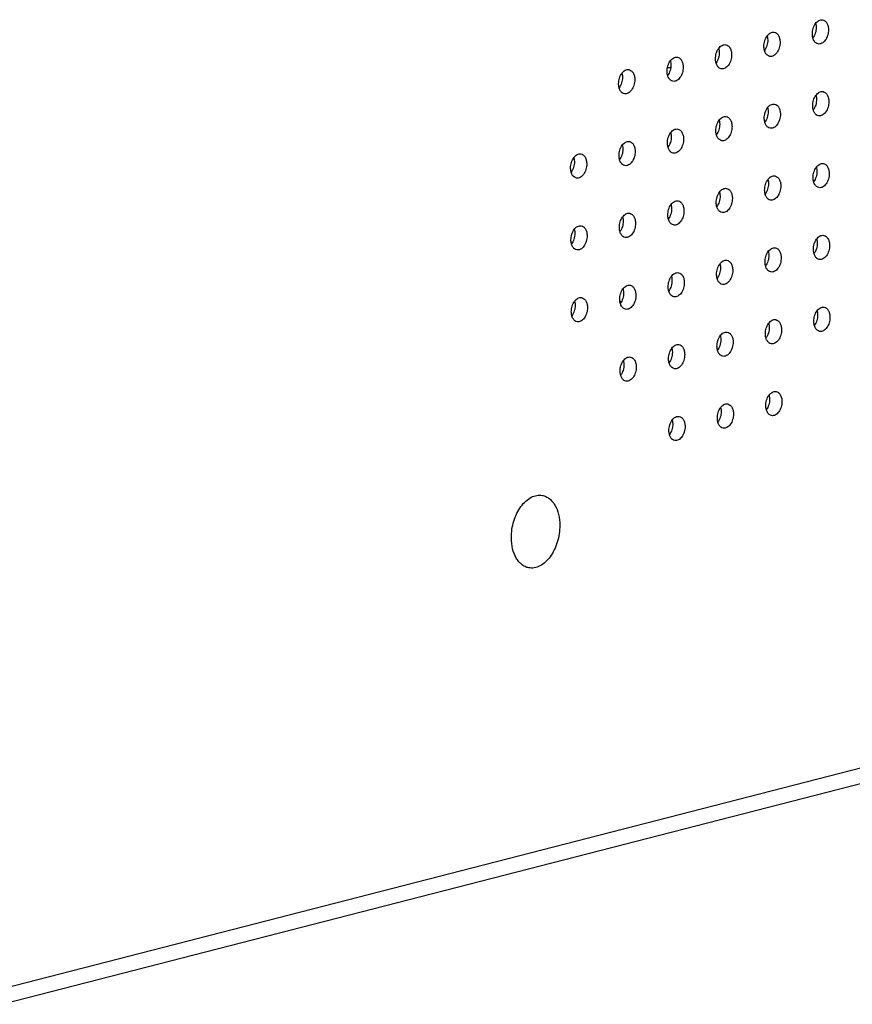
# Model space of a CAD drawing. Header units: millimetres. Extents: x 42 to 1167, y 41 to 792.
# Tile 12 of 55: x 345 to 371, y 78 to 108. Entities that reach past the tile are written whole.
import ezdxf

# ---------------------------------------------------------------- set-up
doc = ezdxf.new("R2010")
doc.units = ezdxf.units.MM
doc.header["$LTSCALE"] = 65.395
doc.layers.add('00_COMPONENTS', color=7, linetype='CONTINUOUS')

msp = doc.modelspace()

# ---------------------------------------------------------------- linework, layer by layer
at = {"layer": '00_COMPONENTS', "color": 7}
for p, q in [((344.5657, 78.4881), (439.9497, 103.0012)), ((439.9522, 102.5135), (344.5682, 78.0004))]:
    msp.add_line(p, q, dxfattribs=at)
for centre, radius, start, end in [((365.1441, 104.9267), 1.694, 95.7124, 99.20641), ((364.4325, 100.9542), 1.7837, 235.45689, 237.15868)]:
    msp.add_arc(centre, radius, start, end, dxfattribs=at)
for points, knots in [([(369.3051, 107.6409), (369.3048, 107.6985), (369.3218, 107.8116), (369.3812, 107.9383), (369.4488, 108.0155), (369.5038, 108.0552), (369.5624, 108.0763), (369.6023, 108.0764), (369.6208, 108.0729)], [0, 0, 0, 0, 0.2901726, 0.5669586, 0.6913441, 0.8036811, 0.9051516, 1, 1, 1, 1]), ([(369.6208, 108.0729), (369.6464, 108.0681), (369.6985, 108.0431), (369.7553, 107.972), (369.7906, 107.8767), (369.7983, 107.8052), (369.7985, 107.7677)], [0, 0, 0, 0, 0.2059627, 0.4369397, 0.7031872, 1, 1, 1, 1]), ([(367.825, 107.2606), (367.8247, 107.3182), (367.8417, 107.4313), (367.9011, 107.5579), (367.9687, 107.6351), (368.0237, 107.6749), (368.0823, 107.696), (368.1222, 107.696), (368.1408, 107.6925)], [0, 0, 0, 0, 0.2901726, 0.5669586, 0.6913441, 0.8036811, 0.9051516, 1, 1, 1, 1]), ([(368.1408, 107.6925), (368.1663, 107.6877), (368.2184, 107.6627), (368.2752, 107.5916), (368.3105, 107.4964), (368.3182, 107.4249), (368.3184, 107.3873)], [0, 0, 0, 0, 0.2059627, 0.4369397, 0.7031872, 1, 1, 1, 1]), ([(369.4219, 107.8383), (369.4222, 107.7799), (369.4048, 107.6656), (369.3548, 107.5606), (369.3216, 107.5161)], [0, 0, 0, 0, 0.5123606, 1, 1, 1, 1]), ([(369.4054, 107.9631), (369.4081, 107.9534), (369.4178, 107.9124), (369.4217, 107.8702), (369.4219, 107.8383)], [0, 0, 0, 0, 0.2407044, 1, 1, 1, 1]), ([(369.7985, 107.7677), (369.7988, 107.7101), (369.7818, 107.597), (369.7224, 107.4703), (369.6548, 107.3932), (369.5998, 107.3534), (369.5412, 107.3323), (369.5012, 107.3323), (369.4827, 107.3357)], [0, 0, 0, 0, 0.2901726, 0.5669586, 0.6913441, 0.8036811, 0.9051516, 1, 1, 1, 1]), ([(367.9418, 107.4579), (367.9421, 107.3996), (367.9247, 107.2852), (367.8747, 107.1802), (367.8415, 107.1357)], [0, 0, 0, 0, 0.5123606, 1, 1, 1, 1]), ([(367.9253, 107.5828), (367.928, 107.573), (367.9377, 107.5321), (367.9416, 107.4898), (367.9418, 107.4579)], [0, 0, 0, 0, 0.2407044, 1, 1, 1, 1]), ([(368.3184, 107.3873), (368.3187, 107.3297), (368.3017, 107.2167), (368.2423, 107.09), (368.1747, 107.0128), (368.1197, 106.9731), (368.0611, 106.952), (368.0211, 106.9519), (368.0026, 106.9554)], [0, 0, 0, 0, 0.2901726, 0.5669586, 0.6913441, 0.8036811, 0.9051516, 1, 1, 1, 1]), ([(369.4827, 107.3357), (369.4571, 107.3405), (369.4051, 107.3656), (369.3483, 107.4366), (369.313, 107.5319), (369.3053, 107.6034), (369.3051, 107.6409)], [0, 0, 0, 0, 0.2059627, 0.4369397, 0.7031872, 1, 1, 1, 1]), ([(366.3449, 106.8802), (366.3446, 106.9378), (366.3616, 107.0509), (366.421, 107.1776), (366.4886, 107.2547), (366.5436, 107.2945), (366.6022, 107.3156), (366.6421, 107.3156), (366.6607, 107.3122)], [0, 0, 0, 0, 0.2901726, 0.5669586, 0.6913441, 0.8036811, 0.9051516, 1, 1, 1, 1]), ([(366.4617, 107.0775), (366.462, 107.0192), (366.4446, 106.9048), (366.3946, 106.7998), (366.3614, 106.7553)], [0, 0, 0, 0, 0.5123606, 1, 1, 1, 1]), ([(366.4452, 107.2024), (366.4479, 107.1926), (366.4576, 107.1517), (366.4615, 107.1095), (366.4617, 107.0775)], [0, 0, 0, 0, 0.2407044, 1, 1, 1, 1]), ([(366.6607, 107.3122), (366.6862, 107.3074), (366.7383, 107.2823), (366.7951, 107.2113), (366.8304, 107.116), (366.8381, 107.0445), (366.8383, 107.007)], [0, 0, 0, 0, 0.2059627, 0.4369397, 0.7031872, 1, 1, 1, 1]), ([(368.0026, 106.9554), (367.977, 106.9602), (367.925, 106.9852), (367.8682, 107.0563), (367.8329, 107.1516), (367.8252, 107.223), (367.825, 107.2606)], [0, 0, 0, 0, 0.2059627, 0.4369397, 0.7031872, 1, 1, 1, 1]), ([(364.8648, 106.4998), (364.8645, 106.5574), (364.8815, 106.6705), (364.9409, 106.7972), (365.0085, 106.8744), (365.0635, 106.9141), (365.1221, 106.9352), (365.162, 106.9353), (365.1806, 106.9318)], [0, 0, 0, 0, 0.2901726, 0.5669586, 0.6913441, 0.8036811, 0.9051516, 1, 1, 1, 1]), ([(364.9651, 106.822), (364.9678, 106.8123), (364.9775, 106.7713), (364.9814, 106.7291), (364.9816, 106.6972)], [0, 0, 0, 0, 0.2407044, 1, 1, 1, 1]), ([(365.1806, 106.9318), (365.2062, 106.927), (365.2582, 106.902), (365.315, 106.8309), (365.3503, 106.7356), (365.358, 106.6641), (365.3582, 106.6266)], [0, 0, 0, 0, 0.2059627, 0.4369397, 0.7031872, 1, 1, 1, 1]), ([(366.5225, 106.575), (366.497, 106.5798), (366.4449, 106.6048), (366.3881, 106.6759), (366.3528, 106.7712), (366.3451, 106.8427), (366.3449, 106.8802)], [0, 0, 0, 0, 0.2059627, 0.4369397, 0.7031872, 1, 1, 1, 1]), ([(366.8383, 107.007), (366.8386, 106.9494), (366.8216, 106.8363), (366.7622, 106.7096), (366.6946, 106.6324), (366.6396, 106.5927), (366.581, 106.5716), (366.5411, 106.5715), (366.5225, 106.575)], [0, 0, 0, 0, 0.2901726, 0.5669586, 0.6913441, 0.8036811, 0.9051516, 1, 1, 1, 1]), ([(363.3847, 106.1194), (363.3844, 106.177), (363.4014, 106.2901), (363.4608, 106.4168), (363.5284, 106.494), (363.5834, 106.5337), (363.642, 106.5548), (363.682, 106.5549), (363.7005, 106.5514)], [0, 0, 0, 0, 0.2901726, 0.5669586, 0.6913441, 0.8036811, 0.9051516, 1, 1, 1, 1]), ([(363.7005, 106.5514), (363.7261, 106.5466), (363.7781, 106.5216), (363.8349, 106.4505), (363.8702, 106.3552), (363.8779, 106.2837), (363.8781, 106.2462)], [0, 0, 0, 0, 0.2059627, 0.4369397, 0.7031872, 1, 1, 1, 1]), ([(365.0424, 106.1946), (365.0169, 106.1994), (364.9648, 106.2244), (364.908, 106.2955), (364.8727, 106.3908), (364.865, 106.4623), (364.8648, 106.4998)], [0, 0, 0, 0, 0.2059627, 0.4369397, 0.7031872, 1, 1, 1, 1]), ([(364.9816, 106.6972), (364.9819, 106.6388), (364.9645, 106.5244), (364.9145, 106.4195), (364.8813, 106.3749)], [0, 0, 0, 0, 0.5123606, 1, 1, 1, 1]), ([(365.3582, 106.6266), (365.3585, 106.569), (365.3415, 106.4559), (365.2821, 106.3292), (365.2145, 106.252), (365.1595, 106.2123), (365.1009, 106.1912), (365.061, 106.1911), (365.0424, 106.1946)], [0, 0, 0, 0, 0.2901726, 0.5669586, 0.6913441, 0.8036811, 0.9051516, 1, 1, 1, 1]), ([(363.5015, 106.3168), (363.5018, 106.2584), (363.4845, 106.1441), (363.4345, 106.0391), (363.4013, 105.9946)], [0, 0, 0, 0, 0.5123606, 1, 1, 1, 1]), ([(363.485, 106.4416), (363.4877, 106.4319), (363.4974, 106.3909), (363.5013, 106.3487), (363.5015, 106.3168)], [0, 0, 0, 0, 0.2407044, 1, 1, 1, 1]), ([(363.8781, 106.2462), (363.8784, 106.1886), (363.8614, 106.0755), (363.802, 105.9488), (363.7344, 105.8717), (363.6794, 105.8319), (363.6208, 105.8108), (363.5809, 105.8108), (363.5623, 105.8142)], [0, 0, 0, 0, 0.2901726, 0.5669586, 0.6913441, 0.8036811, 0.9051516, 1, 1, 1, 1]), ([(363.5623, 105.8142), (363.5368, 105.819), (363.4847, 105.8441), (363.4279, 105.9151), (363.3926, 106.0104), (363.3849, 106.0819), (363.3847, 106.1194)], [0, 0, 0, 0, 0.2059627, 0.4369397, 0.7031872, 1, 1, 1, 1]), ([(369.3165, 105.4462), (369.3162, 105.5038), (369.3332, 105.6169), (369.3925, 105.7436), (369.4602, 105.8207), (369.5152, 105.8605), (369.5737, 105.8816), (369.6137, 105.8816), (369.6322, 105.8781)], [0, 0, 0, 0, 0.2901726, 0.5669586, 0.6913441, 0.8036811, 0.9051516, 1, 1, 1, 1]), ([(369.6322, 105.8781), (369.6578, 105.8734), (369.7099, 105.8483), (369.7667, 105.7772), (369.802, 105.682), (369.8097, 105.6105), (369.8099, 105.573)], [0, 0, 0, 0, 0.2059627, 0.4369397, 0.7031872, 1, 1, 1, 1]), ([(369.4333, 105.6435), (369.4336, 105.5852), (369.4162, 105.4708), (369.3662, 105.3658), (369.333, 105.3213)], [0, 0, 0, 0, 0.5123606, 1, 1, 1, 1]), ([(369.4168, 105.7684), (369.4195, 105.7586), (369.4292, 105.7177), (369.4331, 105.6754), (369.4333, 105.6435)], [0, 0, 0, 0, 0.2407044, 1, 1, 1, 1]), ([(369.8099, 105.573), (369.8101, 105.5153), (369.7931, 105.4023), (369.7338, 105.2756), (369.6662, 105.1984), (369.6111, 105.1587), (369.5526, 105.1376), (369.5126, 105.1375), (369.4941, 105.141)], [0, 0, 0, 0, 0.2901726, 0.5669586, 0.6913441, 0.8036811, 0.9051516, 1, 1, 1, 1]), ([(367.8364, 105.0658), (367.8361, 105.1234), (367.8531, 105.2365), (367.9125, 105.3632), (367.9801, 105.4404), (368.0351, 105.4801), (368.0936, 105.5012), (368.1336, 105.5012), (368.1521, 105.4978)], [0, 0, 0, 0, 0.2901726, 0.5669586, 0.6913441, 0.8036811, 0.9051516, 1, 1, 1, 1]), ([(367.9367, 105.388), (367.9394, 105.3782), (367.9491, 105.3373), (367.953, 105.2951), (367.9532, 105.2631)], [0, 0, 0, 0, 0.2407044, 1, 1, 1, 1]), ([(368.1521, 105.4978), (368.1777, 105.493), (368.2298, 105.4679), (368.2866, 105.3969), (368.3219, 105.3016), (368.3296, 105.2301), (368.3298, 105.1926)], [0, 0, 0, 0, 0.2059627, 0.4369397, 0.7031872, 1, 1, 1, 1]), ([(369.4941, 105.141), (369.4685, 105.1458), (369.4164, 105.1708), (369.3596, 105.2419), (369.3244, 105.3372), (369.3167, 105.4086), (369.3165, 105.4462)], [0, 0, 0, 0, 0.2059627, 0.4369397, 0.7031872, 1, 1, 1, 1]), ([(366.3563, 104.6854), (366.356, 104.743), (366.373, 104.8561), (366.4324, 104.9828), (366.5, 105.06), (366.555, 105.0997), (366.6136, 105.1208), (366.6535, 105.1209), (366.672, 105.1174)], [0, 0, 0, 0, 0.2901726, 0.5669586, 0.6913441, 0.8036811, 0.9051516, 1, 1, 1, 1]), ([(366.4566, 105.0076), (366.4593, 104.9979), (366.469, 104.9569), (366.4729, 104.9147), (366.4731, 104.8828)], [0, 0, 0, 0, 0.2407044, 1, 1, 1, 1]), ([(366.672, 105.1174), (366.6976, 105.1126), (366.7497, 105.0876), (366.8065, 105.0165), (366.8418, 104.9212), (366.8495, 104.8497), (366.8497, 104.8122)], [0, 0, 0, 0, 0.2059627, 0.4369397, 0.7031872, 1, 1, 1, 1]), ([(368.014, 104.7606), (367.9884, 104.7654), (367.9363, 104.7904), (367.8795, 104.8615), (367.8443, 104.9568), (367.8366, 105.0283), (367.8364, 105.0658)], [0, 0, 0, 0, 0.2059627, 0.4369397, 0.7031872, 1, 1, 1, 1]), ([(367.9532, 105.2631), (367.9535, 105.2048), (367.9361, 105.0904), (367.8861, 104.9854), (367.8529, 104.9409)], [0, 0, 0, 0, 0.5123606, 1, 1, 1, 1]), ([(368.3298, 105.1926), (368.3301, 105.135), (368.3131, 105.0219), (368.2537, 104.8952), (368.1861, 104.818), (368.131, 104.7783), (368.0725, 104.7572), (368.0325, 104.7571), (368.014, 104.7606)], [0, 0, 0, 0, 0.2901726, 0.5669586, 0.6913441, 0.8036811, 0.9051516, 1, 1, 1, 1]), ([(364.8762, 104.305), (364.8759, 104.3626), (364.8929, 104.4757), (364.9523, 104.6024), (365.0199, 104.6796), (365.0749, 104.7193), (365.1335, 104.7404), (365.1734, 104.7405), (365.1919, 104.737)], [0, 0, 0, 0, 0.2901726, 0.5669586, 0.6913441, 0.8036811, 0.9051516, 1, 1, 1, 1]), ([(365.1919, 104.737), (365.2175, 104.7322), (365.2696, 104.7072), (365.3264, 104.6361), (365.3617, 104.5408), (365.3694, 104.4693), (365.3696, 104.4318)], [0, 0, 0, 0, 0.2059627, 0.4369397, 0.7031872, 1, 1, 1, 1]), ([(366.5339, 104.3802), (366.5083, 104.385), (366.4562, 104.41), (366.3995, 104.4811), (366.3642, 104.5764), (366.3565, 104.6479), (366.3563, 104.6854)], [0, 0, 0, 0, 0.2059627, 0.4369397, 0.7031872, 1, 1, 1, 1]), ([(366.4731, 104.8828), (366.4734, 104.8244), (366.456, 104.7101), (366.406, 104.6051), (366.3728, 104.5605)], [0, 0, 0, 0, 0.5123606, 1, 1, 1, 1]), ([(366.8497, 104.8122), (366.85, 104.7546), (366.833, 104.6415), (366.7736, 104.5148), (366.706, 104.4376), (366.6509, 104.3979), (366.5924, 104.3768), (366.5524, 104.3768), (366.5339, 104.3802)], [0, 0, 0, 0, 0.2901726, 0.5669586, 0.6913441, 0.8036811, 0.9051516, 1, 1, 1, 1]), ([(364.993, 104.5024), (364.9933, 104.444), (364.9759, 104.3297), (364.9259, 104.2247), (364.8927, 104.1802)], [0, 0, 0, 0, 0.5123606, 1, 1, 1, 1]), ([(364.9765, 104.6272), (364.9792, 104.6175), (364.9889, 104.5765), (364.9928, 104.5343), (364.993, 104.5024)], [0, 0, 0, 0, 0.2407044, 1, 1, 1, 1]), ([(365.3696, 104.4318), (365.3699, 104.3742), (365.3529, 104.2611), (365.2935, 104.1344), (365.2259, 104.0573), (365.1708, 104.0175), (365.1123, 103.9964), (365.0723, 103.9964), (365.0538, 103.9998)], [0, 0, 0, 0, 0.2901726, 0.5669586, 0.6913441, 0.8036811, 0.9051516, 1, 1, 1, 1]), ([(363.3961, 103.9247), (363.3958, 103.9823), (363.4128, 104.0954), (363.4722, 104.222), (363.5398, 104.2992), (363.5948, 104.339), (363.6534, 104.3601), (363.6933, 104.3601), (363.7118, 104.3566)], [0, 0, 0, 0, 0.2901726, 0.5669586, 0.6913441, 0.8036811, 0.9051516, 1, 1, 1, 1]), ([(363.5129, 104.122), (363.5132, 104.0637), (363.4958, 103.9493), (363.4458, 103.8443), (363.4126, 103.7998)], [0, 0, 0, 0, 0.5123606, 1, 1, 1, 1]), ([(363.4964, 104.2469), (363.4991, 104.2371), (363.5088, 104.1962), (363.5127, 104.1539), (363.5129, 104.122)], [0, 0, 0, 0, 0.2407044, 1, 1, 1, 1]), ([(363.7118, 104.3566), (363.7374, 104.3518), (363.7895, 104.3268), (363.8463, 104.2557), (363.8816, 104.1605), (363.8893, 104.089), (363.8895, 104.0515)], [0, 0, 0, 0, 0.2059627, 0.4369397, 0.7031872, 1, 1, 1, 1]), ([(365.0538, 103.9998), (365.0282, 104.0046), (364.9761, 104.0297), (364.9194, 104.1007), (364.8841, 104.196), (364.8764, 104.2675), (364.8762, 104.305)], [0, 0, 0, 0, 0.2059627, 0.4369397, 0.7031872, 1, 1, 1, 1]), ([(361.916, 103.5443), (361.9157, 103.6019), (361.9327, 103.715), (361.9921, 103.8417), (362.0597, 103.9188), (362.1147, 103.9586), (362.1733, 103.9797), (362.2132, 103.9797), (362.2317, 103.9763)], [0, 0, 0, 0, 0.2901726, 0.5669586, 0.6913441, 0.8036811, 0.9051516, 1, 1, 1, 1]), ([(362.0163, 103.8665), (362.019, 103.8567), (362.0287, 103.8158), (362.0326, 103.7736), (362.0328, 103.7416)], [0, 0, 0, 0, 0.2407044, 1, 1, 1, 1]), ([(362.2317, 103.9763), (362.2573, 103.9715), (362.3094, 103.9464), (362.3662, 103.8754), (362.4015, 103.7801), (362.4092, 103.7086), (362.4094, 103.6711)], [0, 0, 0, 0, 0.2059627, 0.4369397, 0.7031872, 1, 1, 1, 1]), ([(363.5737, 103.6195), (363.5481, 103.6243), (363.496, 103.6493), (363.4393, 103.7204), (363.404, 103.8157), (363.3963, 103.8871), (363.3961, 103.9247)], [0, 0, 0, 0, 0.2059627, 0.4369397, 0.7031872, 1, 1, 1, 1]), ([(363.8895, 104.0515), (363.8898, 103.9938), (363.8728, 103.8808), (363.8134, 103.7541), (363.7458, 103.6769), (363.6908, 103.6372), (363.6322, 103.6161), (363.5922, 103.616), (363.5737, 103.6195)], [0, 0, 0, 0, 0.2901726, 0.5669586, 0.6913441, 0.8036811, 0.9051516, 1, 1, 1, 1]), ([(362.0936, 103.2391), (362.068, 103.2439), (362.016, 103.2689), (361.9592, 103.34), (361.9239, 103.4353), (361.9162, 103.5068), (361.916, 103.5443)], [0, 0, 0, 0, 0.2059627, 0.4369397, 0.7031872, 1, 1, 1, 1]), ([(362.0328, 103.7416), (362.0331, 103.6833), (362.0157, 103.5689), (361.9657, 103.4639), (361.9325, 103.4194)], [0, 0, 0, 0, 0.5123606, 1, 1, 1, 1]), ([(362.4094, 103.6711), (362.4097, 103.6135), (362.3927, 103.5004), (362.3333, 103.3737), (362.2657, 103.2965), (362.2107, 103.2568), (362.1521, 103.2357), (362.1121, 103.2356), (362.0936, 103.2391)], [0, 0, 0, 0, 0.2901726, 0.5669586, 0.6913441, 0.8036811, 0.9051516, 1, 1, 1, 1]), ([(369.3279, 103.2514), (369.3276, 103.309), (369.3446, 103.4221), (369.4039, 103.5488), (369.4716, 103.626), (369.5266, 103.6657), (369.5851, 103.6868), (369.6251, 103.6868), (369.6436, 103.6834)], [0, 0, 0, 0, 0.2901726, 0.5669586, 0.6913441, 0.8036811, 0.9051516, 1, 1, 1, 1]), ([(369.4281, 103.5736), (369.4309, 103.5638), (369.4406, 103.5229), (369.4445, 103.4807), (369.4446, 103.4487)], [0, 0, 0, 0, 0.2407044, 1, 1, 1, 1]), ([(369.6436, 103.6834), (369.6692, 103.6786), (369.7213, 103.6536), (369.7781, 103.5825), (369.8134, 103.4872), (369.821, 103.4157), (369.8212, 103.3782)], [0, 0, 0, 0, 0.2059627, 0.4369397, 0.7031872, 1, 1, 1, 1]), ([(367.8478, 102.871), (367.8475, 102.9286), (367.8645, 103.0417), (367.9238, 103.1684), (367.9915, 103.2456), (368.0465, 103.2853), (368.105, 103.3064), (368.145, 103.3065), (368.1635, 103.303)], [0, 0, 0, 0, 0.2901726, 0.5669586, 0.6913441, 0.8036811, 0.9051516, 1, 1, 1, 1]), ([(367.9481, 103.1932), (367.9508, 103.1835), (367.9605, 103.1425), (367.9644, 103.1003), (367.9646, 103.0684)], [0, 0, 0, 0, 0.2407044, 1, 1, 1, 1]), ([(368.1635, 103.303), (368.1891, 103.2982), (368.2412, 103.2732), (368.298, 103.2021), (368.3333, 103.1068), (368.3409, 103.0353), (368.3411, 102.9978)], [0, 0, 0, 0, 0.2059627, 0.4369397, 0.7031872, 1, 1, 1, 1]), ([(369.5055, 102.9462), (369.4799, 102.951), (369.4278, 102.976), (369.371, 103.0471), (369.3357, 103.1424), (369.3281, 103.2139), (369.3279, 103.2514)], [0, 0, 0, 0, 0.2059627, 0.4369397, 0.7031872, 1, 1, 1, 1]), ([(369.4446, 103.4487), (369.4449, 103.3904), (369.4276, 103.276), (369.3776, 103.171), (369.3444, 103.1265)], [0, 0, 0, 0, 0.5123606, 1, 1, 1, 1]), ([(369.8212, 103.3782), (369.8215, 103.3206), (369.8045, 103.2075), (369.7452, 103.0808), (369.6775, 103.0036), (369.6225, 102.9639), (369.564, 102.9428), (369.524, 102.9427), (369.5055, 102.9462)], [0, 0, 0, 0, 0.2901726, 0.5669586, 0.6913441, 0.8036811, 0.9051516, 1, 1, 1, 1]), ([(366.3677, 102.4906), (366.3674, 102.5483), (366.3844, 102.6613), (366.4437, 102.788), (366.5114, 102.8652), (366.5664, 102.9049), (366.6249, 102.926), (366.6649, 102.9261), (366.6834, 102.9226)], [0, 0, 0, 0, 0.2901726, 0.5669586, 0.6913441, 0.8036811, 0.9051516, 1, 1, 1, 1]), ([(366.6834, 102.9226), (366.709, 102.9178), (366.7611, 102.8928), (366.8179, 102.8217), (366.8532, 102.7264), (366.8608, 102.655), (366.861, 102.6174)], [0, 0, 0, 0, 0.2059627, 0.4369397, 0.7031872, 1, 1, 1, 1]), ([(368.0254, 102.5658), (367.9998, 102.5706), (367.9477, 102.5957), (367.8909, 102.6667), (367.8556, 102.762), (367.848, 102.8335), (367.8478, 102.871)], [0, 0, 0, 0, 0.2059627, 0.4369397, 0.7031872, 1, 1, 1, 1]), ([(367.9646, 103.0684), (367.9649, 103.01), (367.9475, 102.8957), (367.8975, 102.7907), (367.8643, 102.7462)], [0, 0, 0, 0, 0.5123606, 1, 1, 1, 1]), ([(368.3411, 102.9978), (368.3414, 102.9402), (368.3244, 102.8271), (368.2651, 102.7004), (368.1974, 102.6232), (368.1424, 102.5835), (368.0839, 102.5624), (368.0439, 102.5624), (368.0254, 102.5658)], [0, 0, 0, 0, 0.2901726, 0.5669586, 0.6913441, 0.8036811, 0.9051516, 1, 1, 1, 1]), ([(366.4845, 102.688), (366.4848, 102.6296), (366.4674, 102.5153), (366.4174, 102.4103), (366.3842, 102.3658)], [0, 0, 0, 0, 0.5123606, 1, 1, 1, 1]), ([(366.468, 102.8128), (366.4707, 102.8031), (366.4804, 102.7622), (366.4843, 102.7199), (366.4845, 102.688)], [0, 0, 0, 0, 0.2407044, 1, 1, 1, 1]), ([(366.861, 102.6174), (366.8613, 102.5598), (366.8443, 102.4467), (366.785, 102.32), (366.7173, 102.2429), (366.6623, 102.2031), (366.6038, 102.182), (366.5638, 102.182), (366.5453, 102.1855)], [0, 0, 0, 0, 0.2901726, 0.5669586, 0.6913441, 0.8036811, 0.9051516, 1, 1, 1, 1]), ([(364.8876, 102.1103), (364.8873, 102.1679), (364.9043, 102.281), (364.9636, 102.4077), (365.0313, 102.4848), (365.0863, 102.5246), (365.1448, 102.5457), (365.1848, 102.5457), (365.2033, 102.5423)], [0, 0, 0, 0, 0.2901726, 0.5669586, 0.6913441, 0.8036811, 0.9051516, 1, 1, 1, 1]), ([(365.0044, 102.3076), (365.0047, 102.2493), (364.9873, 102.1349), (364.9373, 102.0299), (364.9041, 101.9854)], [0, 0, 0, 0, 0.5123606, 1, 1, 1, 1]), ([(364.9879, 102.4325), (364.9906, 102.4227), (365.0003, 102.3818), (365.0042, 102.3395), (365.0044, 102.3076)], [0, 0, 0, 0, 0.2407044, 1, 1, 1, 1]), ([(365.2033, 102.5423), (365.2289, 102.5375), (365.281, 102.5124), (365.3378, 102.4414), (365.3731, 102.3461), (365.3807, 102.2746), (365.3809, 102.2371)], [0, 0, 0, 0, 0.2059627, 0.4369397, 0.7031872, 1, 1, 1, 1]), ([(366.5453, 102.1855), (366.5197, 102.1902), (366.4676, 102.2153), (366.4108, 102.2864), (366.3755, 102.3816), (366.3679, 102.4531), (366.3677, 102.4906)], [0, 0, 0, 0, 0.2059627, 0.4369397, 0.7031872, 1, 1, 1, 1]), ([(363.4075, 101.7299), (363.4072, 101.7875), (363.4242, 101.9006), (363.4835, 102.0273), (363.5512, 102.1045), (363.6062, 102.1442), (363.6647, 102.1653), (363.7047, 102.1653), (363.7232, 102.1619)], [0, 0, 0, 0, 0.2901726, 0.5669586, 0.6913441, 0.8036811, 0.9051516, 1, 1, 1, 1]), ([(363.5078, 102.0521), (363.5105, 102.0423), (363.5202, 102.0014), (363.5241, 101.9592), (363.5243, 101.9272)], [0, 0, 0, 0, 0.2407044, 1, 1, 1, 1]), ([(363.7232, 102.1619), (363.7488, 102.1571), (363.8009, 102.132), (363.8577, 102.061), (363.893, 101.9657), (363.9006, 101.8942), (363.9008, 101.8567)], [0, 0, 0, 0, 0.2059627, 0.4369397, 0.7031872, 1, 1, 1, 1]), ([(365.0652, 101.8051), (365.0396, 101.8099), (364.9875, 101.8349), (364.9307, 101.906), (364.8954, 102.0013), (364.8878, 102.0727), (364.8876, 102.1103)], [0, 0, 0, 0, 0.2059627, 0.4369397, 0.7031872, 1, 1, 1, 1]), ([(365.3809, 102.2371), (365.3812, 102.1794), (365.3642, 102.0664), (365.3049, 101.9397), (365.2372, 101.8625), (365.1822, 101.8228), (365.1237, 101.8017), (365.0837, 101.8016), (365.0652, 101.8051)], [0, 0, 0, 0, 0.2901726, 0.5669586, 0.6913441, 0.8036811, 0.9051516, 1, 1, 1, 1]), ([(361.9274, 101.3495), (361.9271, 101.4071), (361.9441, 101.5202), (362.0034, 101.6469), (362.0711, 101.7241), (362.1261, 101.7638), (362.1846, 101.7849), (362.2246, 101.785), (362.2431, 101.7815)], [0, 0, 0, 0, 0.2901726, 0.5669586, 0.6913441, 0.8036811, 0.9051516, 1, 1, 1, 1]), ([(362.0277, 101.6717), (362.0304, 101.662), (362.0401, 101.621), (362.044, 101.5788), (362.0442, 101.5469)], [0, 0, 0, 0, 0.2407044, 1, 1, 1, 1]), ([(362.2431, 101.7815), (362.2687, 101.7767), (362.3208, 101.7517), (362.3776, 101.6806), (362.4129, 101.5853), (362.4205, 101.5138), (362.4207, 101.4763)], [0, 0, 0, 0, 0.2059627, 0.4369397, 0.7031872, 1, 1, 1, 1]), ([(363.5851, 101.4247), (363.5595, 101.4295), (363.5074, 101.4545), (363.4506, 101.5256), (363.4153, 101.6209), (363.4077, 101.6924), (363.4075, 101.7299)], [0, 0, 0, 0, 0.2059627, 0.4369397, 0.7031872, 1, 1, 1, 1]), ([(363.5243, 101.9272), (363.5246, 101.8689), (363.5072, 101.7545), (363.4572, 101.6495), (363.424, 101.605)], [0, 0, 0, 0, 0.5123606, 1, 1, 1, 1]), ([(363.9008, 101.8567), (363.9011, 101.7991), (363.8841, 101.686), (363.8248, 101.5593), (363.7571, 101.4821), (363.7021, 101.4424), (363.6436, 101.4213), (363.6036, 101.4212), (363.5851, 101.4247)], [0, 0, 0, 0, 0.2901726, 0.5669586, 0.6913441, 0.8036811, 0.9051516, 1, 1, 1, 1]), ([(362.0442, 101.5469), (362.0445, 101.4885), (362.0271, 101.3742), (361.9771, 101.2692), (361.9439, 101.2247)], [0, 0, 0, 0, 0.5123606, 1, 1, 1, 1]), ([(362.4207, 101.4763), (362.421, 101.4187), (362.404, 101.3056), (362.3447, 101.1789), (362.277, 101.1017), (362.222, 101.062), (362.1635, 101.0409), (362.1235, 101.0409), (362.105, 101.0443)], [0, 0, 0, 0, 0.2901726, 0.5669586, 0.6913441, 0.8036811, 0.9051516, 1, 1, 1, 1]), ([(369.3392, 101.0566), (369.3389, 101.1142), (369.3559, 101.2273), (369.4153, 101.354), (369.4829, 101.4312), (369.5379, 101.4709), (369.5965, 101.492), (369.6365, 101.4921), (369.655, 101.4886)], [0, 0, 0, 0, 0.2901726, 0.5669586, 0.6913441, 0.8036811, 0.9051516, 1, 1, 1, 1]), ([(369.4395, 101.3788), (369.4422, 101.3691), (369.4519, 101.3281), (369.4559, 101.2859), (369.456, 101.254)], [0, 0, 0, 0, 0.2407044, 1, 1, 1, 1]), ([(369.655, 101.4886), (369.6806, 101.4838), (369.7326, 101.4588), (369.7894, 101.3877), (369.8247, 101.2924), (369.8324, 101.2209), (369.8326, 101.1834)], [0, 0, 0, 0, 0.2059627, 0.4369397, 0.7031872, 1, 1, 1, 1]), ([(362.105, 101.0443), (362.0794, 101.0491), (362.0273, 101.0742), (361.9705, 101.1452), (361.9352, 101.2405), (361.9276, 101.312), (361.9274, 101.3495)], [0, 0, 0, 0, 0.2059627, 0.4369397, 0.7031872, 1, 1, 1, 1]), ([(367.8591, 100.6763), (367.8588, 100.7339), (367.8758, 100.8469), (367.9352, 100.9736), (368.0028, 101.0508), (368.0579, 101.0905), (368.1164, 101.1116), (368.1564, 101.1117), (368.1749, 101.1082)], [0, 0, 0, 0, 0.2901726, 0.5669586, 0.6913441, 0.8036811, 0.9051516, 1, 1, 1, 1]), ([(368.1749, 101.1082), (368.2005, 101.1034), (368.2526, 101.0784), (368.3093, 101.0073), (368.3446, 100.912), (368.3523, 100.8406), (368.3525, 100.803)], [0, 0, 0, 0, 0.2059627, 0.4369397, 0.7031872, 1, 1, 1, 1]), ([(369.5169, 100.7514), (369.4913, 100.7562), (369.4392, 100.7813), (369.3824, 100.8523), (369.3471, 100.9476), (369.3394, 101.0191), (369.3392, 101.0566)], [0, 0, 0, 0, 0.2059627, 0.4369397, 0.7031872, 1, 1, 1, 1]), ([(369.456, 101.254), (369.4563, 101.1956), (369.439, 101.0813), (369.389, 100.9763), (369.3558, 100.9318)], [0, 0, 0, 0, 0.5123606, 1, 1, 1, 1]), ([(369.8326, 101.1834), (369.8329, 101.1258), (369.8159, 101.0127), (369.7565, 100.886), (369.6889, 100.8089), (369.6339, 100.7691), (369.5753, 100.748), (369.5354, 100.748), (369.5169, 100.7514)], [0, 0, 0, 0, 0.2901726, 0.5669586, 0.6913441, 0.8036811, 0.9051516, 1, 1, 1, 1]), ([(367.9759, 100.8736), (367.9762, 100.8153), (367.9589, 100.7009), (367.9089, 100.5959), (367.8757, 100.5514)], [0, 0, 0, 0, 0.5123606, 1, 1, 1, 1]), ([(367.9594, 100.9985), (367.9621, 100.9887), (367.9718, 100.9478), (367.9758, 100.9055), (367.9759, 100.8736)], [0, 0, 0, 0, 0.2407044, 1, 1, 1, 1]), ([(368.3525, 100.803), (368.3528, 100.7454), (368.3358, 100.6323), (368.2764, 100.5057), (368.2088, 100.4285), (368.1538, 100.3887), (368.0952, 100.3676), (368.0553, 100.3676), (368.0368, 100.3711)], [0, 0, 0, 0, 0.2901726, 0.5669586, 0.6913441, 0.8036811, 0.9051516, 1, 1, 1, 1]), ([(366.379, 100.2959), (366.3787, 100.3535), (366.3957, 100.4666), (366.4551, 100.5933), (366.5227, 100.6704), (366.5778, 100.7102), (366.6363, 100.7313), (366.6763, 100.7313), (366.6948, 100.7279)], [0, 0, 0, 0, 0.2901726, 0.5669586, 0.6913441, 0.8036811, 0.9051516, 1, 1, 1, 1]), ([(366.4958, 100.4932), (366.4961, 100.4349), (366.4788, 100.3205), (366.4288, 100.2155), (366.3956, 100.171)], [0, 0, 0, 0, 0.5123606, 1, 1, 1, 1]), ([(366.4793, 100.6181), (366.482, 100.6083), (366.4918, 100.5674), (366.4957, 100.5251), (366.4958, 100.4932)], [0, 0, 0, 0, 0.2407044, 1, 1, 1, 1]), ([(366.6948, 100.7279), (366.7204, 100.7231), (366.7725, 100.698), (366.8292, 100.627), (366.8645, 100.5317), (366.8722, 100.4602), (366.8724, 100.4227)], [0, 0, 0, 0, 0.2059627, 0.4369397, 0.7031872, 1, 1, 1, 1]), ([(368.0368, 100.3711), (368.0112, 100.3759), (367.9591, 100.4009), (367.9023, 100.472), (367.867, 100.5672), (367.8593, 100.6387), (367.8591, 100.6763)], [0, 0, 0, 0, 0.2059627, 0.4369397, 0.7031872, 1, 1, 1, 1]), ([(364.8989, 99.9155), (364.8986, 99.9731), (364.9156, 100.0862), (364.975, 100.2129), (365.0426, 100.2901), (365.0977, 100.3298), (365.1562, 100.3509), (365.1962, 100.3509), (365.2147, 100.3475)], [0, 0, 0, 0, 0.2901726, 0.5669586, 0.6913441, 0.8036811, 0.9051516, 1, 1, 1, 1]), ([(364.9992, 100.2377), (365.0019, 100.2279), (365.0117, 100.187), (365.0156, 100.1448), (365.0157, 100.1128)], [0, 0, 0, 0, 0.2407044, 1, 1, 1, 1]), ([(365.2147, 100.3475), (365.2403, 100.3427), (365.2924, 100.3177), (365.3491, 100.2466), (365.3844, 100.1513), (365.3921, 100.0798), (365.3923, 100.0423)], [0, 0, 0, 0, 0.2059627, 0.4369397, 0.7031872, 1, 1, 1, 1]), ([(366.5567, 99.9907), (366.5311, 99.9955), (366.479, 100.0205), (366.4222, 100.0916), (366.3869, 100.1869), (366.3792, 100.2584), (366.379, 100.2959)], [0, 0, 0, 0, 0.2059627, 0.4369397, 0.7031872, 1, 1, 1, 1]), ([(366.8724, 100.4227), (366.8727, 100.3651), (366.8557, 100.252), (366.7963, 100.1253), (366.7287, 100.0481), (366.6737, 100.0084), (366.6151, 99.9873), (366.5752, 99.9872), (366.5567, 99.9907)], [0, 0, 0, 0, 0.2901726, 0.5669586, 0.6913441, 0.8036811, 0.9051516, 1, 1, 1, 1]), ([(363.4188, 99.5351), (363.4186, 99.5927), (363.4356, 99.7058), (363.4949, 99.8325), (363.5625, 99.9097), (363.6176, 99.9494), (363.6761, 99.9705), (363.7161, 99.9706), (363.7346, 99.9671)], [0, 0, 0, 0, 0.2901726, 0.5669586, 0.6913441, 0.8036811, 0.9051516, 1, 1, 1, 1]), ([(363.5191, 99.8573), (363.5218, 99.8476), (363.5316, 99.8066), (363.5355, 99.7644), (363.5356, 99.7325)], [0, 0, 0, 0, 0.2407044, 1, 1, 1, 1]), ([(363.7346, 99.9671), (363.7602, 99.9623), (363.8123, 99.9373), (363.8691, 99.8662), (363.9043, 99.7709), (363.912, 99.6994), (363.9122, 99.6619)], [0, 0, 0, 0, 0.2059627, 0.4369397, 0.7031872, 1, 1, 1, 1]), ([(365.0766, 99.6103), (365.051, 99.6151), (364.9989, 99.6401), (364.9421, 99.7112), (364.9068, 99.8065), (364.8991, 99.878), (364.8989, 99.9155)], [0, 0, 0, 0, 0.2059627, 0.4369397, 0.7031872, 1, 1, 1, 1]), ([(365.0157, 100.1128), (365.016, 100.0545), (364.9987, 99.9401), (364.9487, 99.8351), (364.9155, 99.7906)], [0, 0, 0, 0, 0.5123606, 1, 1, 1, 1]), ([(365.3923, 100.0423), (365.3926, 99.9847), (365.3756, 99.8716), (365.3162, 99.7449), (365.2486, 99.6677), (365.1936, 99.628), (365.1351, 99.6069), (365.0951, 99.6068), (365.0766, 99.6103)], [0, 0, 0, 0, 0.2901726, 0.5669586, 0.6913441, 0.8036811, 0.9051516, 1, 1, 1, 1]), ([(361.9388, 99.1547), (361.9385, 99.2124), (361.9555, 99.3254), (362.0148, 99.4521), (362.0825, 99.5293), (362.1375, 99.569), (362.196, 99.5901), (362.236, 99.5902), (362.2545, 99.5867)], [0, 0, 0, 0, 0.2901726, 0.5669586, 0.6913441, 0.8036811, 0.9051516, 1, 1, 1, 1]), ([(362.2545, 99.5867), (362.2801, 99.5819), (362.3322, 99.5569), (362.389, 99.4858), (362.4242, 99.3905), (362.4319, 99.3191), (362.4321, 99.2815)], [0, 0, 0, 0, 0.2059627, 0.4369397, 0.7031872, 1, 1, 1, 1]), ([(363.5356, 99.7325), (363.5359, 99.6741), (363.5186, 99.5598), (363.4686, 99.4548), (363.4354, 99.4103)], [0, 0, 0, 0, 0.5123606, 1, 1, 1, 1]), ([(363.9122, 99.6619), (363.9125, 99.6043), (363.8955, 99.4912), (363.8362, 99.3645), (363.7685, 99.2873), (363.7135, 99.2476), (363.655, 99.2265), (363.615, 99.2265), (363.5965, 99.2299)], [0, 0, 0, 0, 0.2901726, 0.5669586, 0.6913441, 0.8036811, 0.9051516, 1, 1, 1, 1]), ([(362.0555, 99.3521), (362.0558, 99.2938), (362.0385, 99.1794), (361.9885, 99.0744), (361.9553, 99.0299)], [0, 0, 0, 0, 0.5123606, 1, 1, 1, 1]), ([(362.039, 99.4769), (362.0417, 99.4672), (362.0515, 99.4263), (362.0554, 99.384), (362.0555, 99.3521)], [0, 0, 0, 0, 0.2407044, 1, 1, 1, 1]), ([(362.4321, 99.2815), (362.4324, 99.2239), (362.4154, 99.1108), (362.3561, 98.9841), (362.2884, 98.907), (362.2334, 98.8672), (362.1749, 98.8461), (362.1349, 98.8461), (362.1164, 98.8496)], [0, 0, 0, 0, 0.2901726, 0.5669586, 0.6913441, 0.8036811, 0.9051516, 1, 1, 1, 1]), ([(363.5965, 99.2299), (363.5709, 99.2347), (363.5188, 99.2598), (363.462, 99.3308), (363.4267, 99.4261), (363.419, 99.4976), (363.4188, 99.5351)], [0, 0, 0, 0, 0.2059627, 0.4369397, 0.7031872, 1, 1, 1, 1]), ([(369.3506, 98.8619), (369.3503, 98.9195), (369.3673, 99.0326), (369.4267, 99.1592), (369.4943, 99.2364), (369.5493, 99.2762), (369.6079, 99.2973), (369.6478, 99.2973), (369.6664, 99.2938)], [0, 0, 0, 0, 0.2901726, 0.5669586, 0.6913441, 0.8036811, 0.9051516, 1, 1, 1, 1]), ([(369.6664, 99.2938), (369.6919, 99.289), (369.744, 99.264), (369.8008, 99.1929), (369.8361, 99.0977), (369.8438, 99.0262), (369.844, 98.9886)], [0, 0, 0, 0, 0.2059627, 0.4369397, 0.7031872, 1, 1, 1, 1]), ([(362.1164, 98.8496), (362.0908, 98.8544), (362.0387, 98.8794), (361.9819, 98.9505), (361.9466, 99.0457), (361.9389, 99.1172), (361.9388, 99.1547)], [0, 0, 0, 0, 0.2059627, 0.4369397, 0.7031872, 1, 1, 1, 1]), ([(369.4674, 99.0592), (369.4677, 99.0009), (369.4503, 98.8865), (369.4003, 98.7815), (369.3671, 98.737)], [0, 0, 0, 0, 0.5123606, 1, 1, 1, 1]), ([(369.4509, 99.1841), (369.4536, 99.1743), (369.4633, 99.1334), (369.4672, 99.0911), (369.4674, 99.0592)], [0, 0, 0, 0, 0.2407044, 1, 1, 1, 1]), ([(369.844, 98.9886), (369.8443, 98.931), (369.8273, 98.818), (369.7679, 98.6913), (369.7003, 98.6141), (369.6453, 98.5744), (369.5867, 98.5533), (369.5467, 98.5532), (369.5282, 98.5567)], [0, 0, 0, 0, 0.2901726, 0.5669586, 0.6913441, 0.8036811, 0.9051516, 1, 1, 1, 1]), ([(367.8705, 98.4815), (367.8702, 98.5391), (367.8872, 98.6522), (367.9466, 98.7789), (368.0142, 98.856), (368.0692, 98.8958), (368.1278, 98.9169), (368.1677, 98.9169), (368.1863, 98.9135)], [0, 0, 0, 0, 0.2901726, 0.5669586, 0.6913441, 0.8036811, 0.9051516, 1, 1, 1, 1]), ([(367.9873, 98.6788), (367.9876, 98.6205), (367.9702, 98.5061), (367.9202, 98.4011), (367.887, 98.3566)], [0, 0, 0, 0, 0.5123606, 1, 1, 1, 1]), ([(367.9708, 98.8037), (367.9735, 98.7939), (367.9832, 98.753), (367.9871, 98.7108), (367.9873, 98.6788)], [0, 0, 0, 0, 0.2407044, 1, 1, 1, 1]), ([(368.1863, 98.9135), (368.2118, 98.9087), (368.2639, 98.8836), (368.3207, 98.8126), (368.356, 98.7173), (368.3637, 98.6458), (368.3639, 98.6083)], [0, 0, 0, 0, 0.2059627, 0.4369397, 0.7031872, 1, 1, 1, 1]), ([(369.5282, 98.5567), (369.5026, 98.5615), (369.4506, 98.5865), (369.3938, 98.6576), (369.3585, 98.7529), (369.3508, 98.8243), (369.3506, 98.8619)], [0, 0, 0, 0, 0.2059627, 0.4369397, 0.7031872, 1, 1, 1, 1]), ([(366.3904, 98.1011), (366.3901, 98.1587), (366.4071, 98.2718), (366.4665, 98.3985), (366.5341, 98.4757), (366.5891, 98.5154), (366.6477, 98.5365), (366.6876, 98.5366), (366.7062, 98.5331)], [0, 0, 0, 0, 0.2901726, 0.5669586, 0.6913441, 0.8036811, 0.9051516, 1, 1, 1, 1]), ([(366.4907, 98.4233), (366.4934, 98.4136), (366.5031, 98.3726), (366.507, 98.3304), (366.5072, 98.2985)], [0, 0, 0, 0, 0.2407044, 1, 1, 1, 1]), ([(366.7062, 98.5331), (366.7317, 98.5283), (366.7838, 98.5033), (366.8406, 98.4322), (366.8759, 98.3369), (366.8836, 98.2654), (366.8838, 98.2279)], [0, 0, 0, 0, 0.2059627, 0.4369397, 0.7031872, 1, 1, 1, 1]), ([(368.0481, 98.1763), (368.0225, 98.1811), (367.9705, 98.2061), (367.9137, 98.2772), (367.8784, 98.3725), (367.8707, 98.444), (367.8705, 98.4815)], [0, 0, 0, 0, 0.2059627, 0.4369397, 0.7031872, 1, 1, 1, 1]), ([(368.3639, 98.6083), (368.3642, 98.5507), (368.3472, 98.4376), (368.2878, 98.3109), (368.2202, 98.2337), (368.1652, 98.194), (368.1066, 98.1729), (368.0666, 98.1728), (368.0481, 98.1763)], [0, 0, 0, 0, 0.2901726, 0.5669586, 0.6913441, 0.8036811, 0.9051516, 1, 1, 1, 1]), ([(364.9103, 97.7207), (364.91, 97.7783), (364.927, 97.8914), (364.9864, 98.0181), (365.054, 98.0953), (365.109, 98.135), (365.1676, 98.1561), (365.2076, 98.1562), (365.2261, 98.1527)], [0, 0, 0, 0, 0.2901726, 0.5669586, 0.6913441, 0.8036811, 0.9051516, 1, 1, 1, 1]), ([(365.2261, 98.1527), (365.2517, 98.1479), (365.3037, 98.1229), (365.3605, 98.0518), (365.3958, 97.9565), (365.4035, 97.885), (365.4037, 97.8475)], [0, 0, 0, 0, 0.2059627, 0.4369397, 0.7031872, 1, 1, 1, 1]), ([(366.568, 97.7959), (366.5425, 97.8007), (366.4904, 97.8257), (366.4336, 97.8968), (366.3983, 97.9921), (366.3906, 98.0636), (366.3904, 98.1011)], [0, 0, 0, 0, 0.2059627, 0.4369397, 0.7031872, 1, 1, 1, 1]), ([(366.5072, 98.2985), (366.5075, 98.2401), (366.4901, 98.1257), (366.4401, 98.0208), (366.4069, 97.9762)], [0, 0, 0, 0, 0.5123606, 1, 1, 1, 1]), ([(366.8838, 98.2279), (366.8841, 98.1703), (366.8671, 98.0572), (366.8077, 97.9305), (366.7401, 97.8533), (366.6851, 97.8136), (366.6265, 97.7925), (366.5866, 97.7924), (366.568, 97.7959)], [0, 0, 0, 0, 0.2901726, 0.5669586, 0.6913441, 0.8036811, 0.9051516, 1, 1, 1, 1]), ([(363.4302, 97.3404), (363.4299, 97.398), (363.4469, 97.511), (363.5063, 97.6377), (363.5739, 97.7149), (363.6289, 97.7547), (363.6875, 97.7757), (363.7275, 97.7758), (363.746, 97.7723)], [0, 0, 0, 0, 0.2901726, 0.5669586, 0.6913441, 0.8036811, 0.9051516, 1, 1, 1, 1]), ([(363.746, 97.7723), (363.7716, 97.7675), (363.8236, 97.7425), (363.8804, 97.6714), (363.9157, 97.5762), (363.9234, 97.5047), (363.9236, 97.4671)], [0, 0, 0, 0, 0.2059627, 0.4369397, 0.7031872, 1, 1, 1, 1]), ([(365.0271, 97.9181), (365.0274, 97.8597), (365.0101, 97.7454), (364.96, 97.6404), (364.9268, 97.5959)], [0, 0, 0, 0, 0.5123606, 1, 1, 1, 1]), ([(365.0106, 98.0429), (365.0133, 98.0332), (365.023, 97.9922), (365.0269, 97.95), (365.0271, 97.9181)], [0, 0, 0, 0, 0.2407044, 1, 1, 1, 1]), ([(365.4037, 97.8475), (365.404, 97.7899), (365.387, 97.6768), (365.3276, 97.5501), (365.26, 97.473), (365.205, 97.4332), (365.1464, 97.4121), (365.1065, 97.4121), (365.0879, 97.4155)], [0, 0, 0, 0, 0.2901726, 0.5669586, 0.6913441, 0.8036811, 0.9051516, 1, 1, 1, 1]), ([(363.547, 97.5377), (363.5473, 97.4794), (363.53, 97.365), (363.48, 97.26), (363.4468, 97.2155)], [0, 0, 0, 0, 0.5123606, 1, 1, 1, 1]), ([(363.5305, 97.6626), (363.5332, 97.6528), (363.5429, 97.6119), (363.5468, 97.5696), (363.547, 97.5377)], [0, 0, 0, 0, 0.2407044, 1, 1, 1, 1]), ([(363.9236, 97.4671), (363.9239, 97.4095), (363.9069, 97.2965), (363.8475, 97.1698), (363.7799, 97.0926), (363.7249, 97.0528), (363.6663, 97.0318), (363.6264, 97.0317), (363.6078, 97.0352)], [0, 0, 0, 0, 0.2901726, 0.5669586, 0.6913441, 0.8036811, 0.9051516, 1, 1, 1, 1]), ([(365.0879, 97.4155), (365.0624, 97.4203), (365.0103, 97.4454), (364.9535, 97.5164), (364.9182, 97.6117), (364.9105, 97.6832), (364.9103, 97.7207)], [0, 0, 0, 0, 0.2059627, 0.4369397, 0.7031872, 1, 1, 1, 1]), ([(363.6078, 97.0352), (363.5823, 97.04), (363.5302, 97.065), (363.4734, 97.1361), (363.4381, 97.2313), (363.4304, 97.3028), (363.4302, 97.3404)], [0, 0, 0, 0, 0.2059627, 0.4369397, 0.7031872, 1, 1, 1, 1]), ([(367.8819, 96.2867), (367.8816, 96.3443), (367.8986, 96.4574), (367.958, 96.5841), (368.0256, 96.6613), (368.0806, 96.701), (368.1392, 96.7221), (368.1791, 96.7222), (368.1976, 96.7187)], [0, 0, 0, 0, 0.2901726, 0.5669586, 0.6913441, 0.8036811, 0.9051516, 1, 1, 1, 1]), ([(367.9822, 96.6089), (367.9849, 96.5992), (367.9946, 96.5582), (367.9985, 96.516), (367.9987, 96.4841)], [0, 0, 0, 0, 0.2407044, 1, 1, 1, 1]), ([(368.1976, 96.7187), (368.2232, 96.7139), (368.2753, 96.6889), (368.3321, 96.6178), (368.3674, 96.5225), (368.3751, 96.451), (368.3753, 96.4135)], [0, 0, 0, 0, 0.2059627, 0.4369397, 0.7031872, 1, 1, 1, 1]), ([(366.4018, 95.9063), (366.4015, 95.9639), (366.4185, 96.077), (366.4779, 96.2037), (366.5455, 96.2809), (366.6005, 96.3206), (366.6591, 96.3417), (366.699, 96.3418), (366.7175, 96.3383)], [0, 0, 0, 0, 0.2901726, 0.5669586, 0.6913441, 0.8036811, 0.9051516, 1, 1, 1, 1]), ([(366.7175, 96.3383), (366.7431, 96.3335), (366.7952, 96.3085), (366.852, 96.2374), (366.8873, 96.1421), (366.895, 96.0706), (366.8952, 96.0331)], [0, 0, 0, 0, 0.2059627, 0.4369397, 0.7031872, 1, 1, 1, 1]), ([(368.0595, 95.9815), (368.0339, 95.9863), (367.9818, 96.0113), (367.9251, 96.0824), (367.8898, 96.1777), (367.8821, 96.2492), (367.8819, 96.2867)], [0, 0, 0, 0, 0.2059627, 0.4369397, 0.7031872, 1, 1, 1, 1]), ([(367.9987, 96.4841), (367.999, 96.4257), (367.9816, 96.3114), (367.9316, 96.2064), (367.8984, 96.1618)], [0, 0, 0, 0, 0.5123606, 1, 1, 1, 1]), ([(368.3753, 96.4135), (368.3756, 96.3559), (368.3586, 96.2428), (368.2992, 96.1161), (368.2316, 96.0389), (368.1765, 95.9992), (368.118, 95.9781), (368.078, 95.9781), (368.0595, 95.9815)], [0, 0, 0, 0, 0.2901726, 0.5669586, 0.6913441, 0.8036811, 0.9051516, 1, 1, 1, 1]), ([(364.9217, 95.526), (364.9214, 95.5836), (364.9384, 95.6967), (364.9978, 95.8233), (365.0654, 95.9005), (365.1204, 95.9403), (365.179, 95.9614), (365.2189, 95.9614), (365.2374, 95.9579)], [0, 0, 0, 0, 0.2901726, 0.5669586, 0.6913441, 0.8036811, 0.9051516, 1, 1, 1, 1]), ([(365.2374, 95.9579), (365.263, 95.9531), (365.3151, 95.9281), (365.3719, 95.857), (365.4072, 95.7618), (365.4149, 95.6903), (365.4151, 95.6528)], [0, 0, 0, 0, 0.2059627, 0.4369397, 0.7031872, 1, 1, 1, 1]), ([(366.5186, 96.1037), (366.5189, 96.0453), (366.5015, 95.931), (366.4515, 95.826), (366.4183, 95.7815)], [0, 0, 0, 0, 0.5123606, 1, 1, 1, 1]), ([(366.5021, 96.2285), (366.5048, 96.2188), (366.5145, 96.1778), (366.5184, 96.1356), (366.5186, 96.1037)], [0, 0, 0, 0, 0.2407044, 1, 1, 1, 1]), ([(366.8952, 96.0331), (366.8955, 95.9755), (366.8785, 95.8624), (366.8191, 95.7357), (366.7515, 95.6586), (366.6964, 95.6188), (366.6379, 95.5977), (366.5979, 95.5977), (366.5794, 95.6011)], [0, 0, 0, 0, 0.2901726, 0.5669586, 0.6913441, 0.8036811, 0.9051516, 1, 1, 1, 1]), ([(365.0385, 95.7233), (365.0388, 95.665), (365.0214, 95.5506), (364.9714, 95.4456), (364.9382, 95.4011)], [0, 0, 0, 0, 0.5123606, 1, 1, 1, 1]), ([(365.022, 95.8482), (365.0247, 95.8384), (365.0344, 95.7975), (365.0383, 95.7552), (365.0385, 95.7233)], [0, 0, 0, 0, 0.2407044, 1, 1, 1, 1]), ([(365.4151, 95.6528), (365.4154, 95.5951), (365.3984, 95.4821), (365.339, 95.3554), (365.2714, 95.2782), (365.2163, 95.2385), (365.1578, 95.2174), (365.1178, 95.2173), (365.0993, 95.2208)], [0, 0, 0, 0, 0.2901726, 0.5669586, 0.6913441, 0.8036811, 0.9051516, 1, 1, 1, 1]), ([(366.5794, 95.6011), (366.5538, 95.6059), (366.5017, 95.631), (366.445, 95.702), (366.4097, 95.7973), (366.402, 95.8688), (366.4018, 95.9063)], [0, 0, 0, 0, 0.2059627, 0.4369397, 0.7031872, 1, 1, 1, 1]), ([(365.0993, 95.2208), (365.0737, 95.2256), (365.0216, 95.2506), (364.9649, 95.3217), (364.9296, 95.417), (364.9219, 95.4884), (364.9217, 95.526)], [0, 0, 0, 0, 0.2059627, 0.4369397, 0.7031872, 1, 1, 1, 1]), ([(360.1055, 92.2493), (360.1046, 92.4221), (360.1437, 92.6821), (360.267, 92.9981), (360.3896, 93.2054), (360.5366, 93.3729), (360.7016, 93.4921), (360.8773, 93.5554), (360.9972, 93.5556), (361.0527, 93.5452)], [0, 0, 0, 0, 0.2898983, 0.4324194, 0.567368, 0.6916359, 0.8038667, 0.9052412, 1, 1, 1, 1]), ([(361.0527, 93.5452), (361.0907, 93.5381), (361.1665, 93.5137), (361.2703, 93.4493), (361.3625, 93.3592), (361.4707, 93.2031), (361.5621, 92.9564), (361.585, 92.7422), (361.5856, 92.6296)], [0, 0, 0, 0, 0.1016981, 0.2069235, 0.3185393, 0.4383686, 0.7039405, 1, 1, 1, 1]), ([(361.5856, 92.6296), (361.5865, 92.4568), (361.5474, 92.1967), (361.4241, 91.8808), (361.3015, 91.6735), (361.1545, 91.5059), (360.9895, 91.3867), (360.8138, 91.3234), (360.6939, 91.3233), (360.6384, 91.3337)], [0, 0, 0, 0, 0.2898983, 0.4324194, 0.567368, 0.6916359, 0.8038667, 0.9052412, 1, 1, 1, 1]), ([(360.6384, 91.3337), (360.6004, 91.3408), (360.5246, 91.3652), (360.4207, 91.4296), (360.3285, 91.5197), (360.2204, 91.6758), (360.129, 91.9225), (360.1061, 92.1367), (360.1055, 92.2493)], [0, 0, 0, 0, 0.1016981, 0.2069235, 0.3185393, 0.4383686, 0.7039405, 1, 1, 1, 1])]:
    msp.add_open_spline(points, degree=3, knots=knots, dxfattribs=at)

doc.saveas('drawing.dxf')
